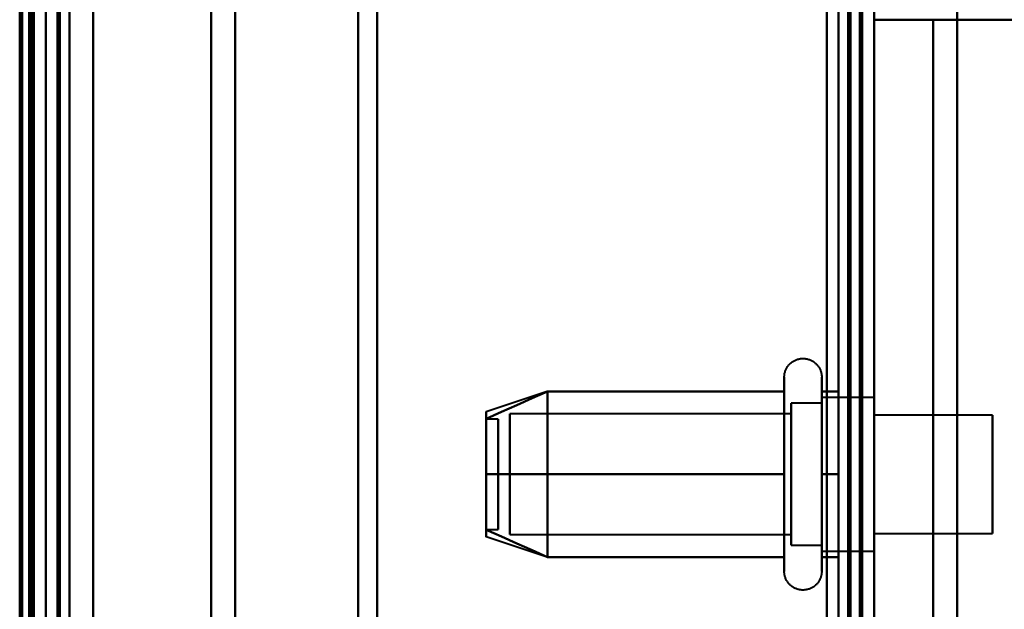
# Model space of a CAD drawing. Header units: millimetres. Extents: x -1087 to 1688, y -120 to 1210.
# Tile 60 of 92: x 704 to 746, y 250 to 275. Entities that reach past the tile are written whole.
import ezdxf

# ---------------------------------------------------------------- set-up
doc = ezdxf.new("R2010")
doc.units = ezdxf.units.MM
doc.layers.add('A-GENM', color=13, linetype='Continuous', lineweight=40)
doc.layers.add('G-IMPT', color=8, linetype='Continuous', lineweight=40)

# ---------------------------------------------------------------- blocks, each defined once
blk = doc.blocks.new('Maintenance r21 - Maintenance r21-762144-Arrière')
at = {"layer": 'A-GENM'}
for p, q in [((740, 1138), (740, 0)), ((740, 0), (740, 1138))]:
    blk.add_line(p, q, dxfattribs=at)
blk = doc.blocks.new('Souche connecteur circulaire R23 - Souche connecteur circulaire R23-762142-Arrière')
at = {"layer": 'A-GENM'}
blk.add_line((740, 380), (740, 180), dxfattribs=at)
blk = doc.blocks.new('NEXA 2000 CALQUES_dwg-762145-Arrière')
at = {"layer": 'G-IMPT'}
for p, q in [((739.5, 129.472), (739.5, 1137.272)), ((705, 128.972), (705, 1102.772)), ((740, 128.972), (740, 1102.772)), ((705, 1102.272), (705, 129.472)), ((705, 182.372), (705, 584.372)), ((739.5, 182.372), (739.5, 584.372)), ((739.5, 182.372), (739.5, 584.372)), ((740, 584.372), (740, 182.372)), ((740, 584.372), (740, 182.372)), ((706, 583.372), (706, 183.372)), ((704.3, 183.998), (704.3, 582.746)), ((704.3, 183.998), (704.3, 582.746)), ((704.3, 383.372), (704.3, 183.998)), ((704.3, 383.372), (704.3, 183.998)), ((704.3, 383.372), (704.3, 167.372)), ((704.3, 167.372), (704.3, 383.372)), ((705, 383.372), (705, 167.372)), ((705, 182.372), (705, 383.372)), ((705, 383.372), (705, 182.372)), ((705, 167.372), (705, 383.372)), ((705.5, 182.372), (705.5, 383.372)), ((705.5, 383.372), (705.5, 182.372)), ((706, 383.372), (706, 183.372)), ((706, 183.372), (706, 383.372)), ((711.99, 383.372), (711.99, 183.998)), ((711.99, 183.998), (711.99, 383.372)), ((713, 383.372), (713, 183.372)), ((713, 183.372), (713, 383.372)), ((718.198, 182.964), (718.198, 383.372)), ((718.198, 383.372), (718.198, 182.964)), ((719, 383.372), (719, 182.372)), ((719, 182.372), (719, 383.372)), ((739.5, 383.372), (739.5, 182.372)), ((740, 182.372), (740, 383.372)), ((740, 221.05), (740, 291.05)), ((740, 291.05), (740, 221.05)), ((736.204, 257.922), (736.204, 259.972)), ((737.785, 259.972), (737.785, 257.922)), ((726.189, 259.367), (723.611, 258.508)), ((736.204, 251.772), (736.204, 259.423)), ((737.785, 259.423), (737.785, 251.772)), ((737.785, 258.872), (736.5, 258.872)), ((736.5, 253.274), (736.5, 258.872)), ((736.5, 258.872), (736.5, 254.372)), ((740, 259.122), (737.785, 259.122)), ((737.785, 254.247), (737.785, 259.122)), ((737.785, 259.122), (737.785, 257.497)), ((737.785, 254.372), (737.785, 258.872)), ((737.785, 258.872), (737.785, 254.372)), ((740, 259.122), (740, 252.622)), ((740, 259.122), (740, 252.622)), ((740, 258.687), (740, 259.122)), ((740, 253.058), (740, 259.122)), ((736.5, 258.421), (724.611, 258.421)), ((724.611, 253.665), (724.611, 258.421)), ((724.611, 258.421), (724.611, 253.665)), ((736.5, 252.872), (736.5, 258.47)), ((736.5, 253.665), (736.5, 258.421)), ((736.5, 258.421), (736.5, 253.665)), ((737.785, 258.687), (737.785, 252.622)), ((740, 252.622), (740, 258.687)), ((745, 258.372), (740, 258.372)), ((740, 258.372), (740, 255.872)), ((740, 255.872), (740, 258.372)), ((745, 255.872), (745, 258.372)), ((745, 258.372), (745, 255.872)), ((724.111, 258.202), (723.611, 258.202)), ((723.611, 258.202), (723.611, 254.914)), ((723.611, 254.914), (723.611, 258.202)), ((724.111, 258.202), (724.111, 254.914)), ((724.111, 254.914), (724.111, 258.202)), ((724.611, 253.324), (724.611, 258.079)), ((724.611, 258.079), (724.611, 253.324)), ((736.204, 252.322), (736.204, 257.922)), ((736.5, 253.324), (736.5, 258.079)), ((736.5, 258.079), (736.5, 253.324)), ((737.785, 257.922), (737.785, 252.322)), ((736.5, 257.372), (736.5, 253.274)), ((737.785, 252.622), (737.785, 257.497)), ((737.785, 257.497), (737.785, 253.058)), ((737.785, 252.872), (737.785, 257.372)), ((737.785, 257.372), (737.785, 252.872)), ((723.611, 256.831), (723.611, 253.542)), ((723.611, 253.542), (723.611, 256.831)), ((724.111, 256.831), (724.111, 253.542)), ((724.111, 253.542), (724.111, 256.831)), ((740, 255.872), (740, 253.372)), ((740, 253.372), (740, 255.872)), ((745, 253.372), (745, 255.872)), ((745, 255.872), (745, 253.372)), ((736.5, 254.372), (736.5, 252.872)), ((723.611, 253.542), (724.111, 253.542)), ((740, 253.372), (745, 253.372)), ((726.189, 252.377), (723.611, 253.237)), ((724.611, 253.324), (736.5, 253.324)), ((736.5, 252.872), (737.785, 252.872)), ((737.785, 252.622), (740, 252.622))]:
    blk.add_line(p, q, dxfattribs=at)
at = {"layer": 'G-IMPT', "flags": 128}
for points in [[(739.4, 128.972), (739.4, 381.172), (739.4, 633.372), (739.4, 885.572), (739.4, 1137.772)], [(739.4, 1137.772), (739.4, 885.572), (739.4, 633.372), (739.4, 381.172), (739.4, 128.972)], [(739.4, 128.972), (739.4, 381.172), (739.4, 633.372), (739.4, 885.572), (739.4, 1137.772)], [(739.5, 1137.772), (739.5, 885.572), (739.5, 633.372), (739.5, 381.172), (739.5, 128.972)], [(740, 1137.772), (740, 885.572), (740, 633.372), (740, 381.172), (740, 128.972)], [(740, 128.972), (740, 381.172), (740, 633.372), (740, 885.572), (740, 1137.772)], [(738.9, 1137.272), (738.9, 885.322), (738.9, 633.372), (738.9, 381.422), (738.9, 129.472)], [(738.9, 129.472), (738.9, 381.422), (738.9, 633.372), (738.9, 885.322), (738.9, 1137.272)], [(738.9, 1137.272), (738.9, 885.322), (738.9, 633.372), (738.9, 381.422), (738.9, 129.472)], [(739, 129.472), (739, 381.422), (739, 633.372), (739, 885.322), (739, 1137.272)], [(739, 1137.272), (739, 885.322), (739, 633.372), (739, 381.422), (739, 129.472)], [(739, 129.472), (739, 381.422), (739, 633.372), (739, 885.322), (739, 1137.272)], [(739.5, 129.472), (739.5, 381.422), (739.5, 633.372), (739.5, 885.322), (739.5, 1137.272)], [(739.5, 1137.272), (739.5, 885.322), (739.5, 633.372), (739.5, 381.422), (739.5, 129.472)], [(739.5, 129.472), (739.5, 381.422), (739.5, 633.372), (739.5, 885.322), (739.5, 1137.272)], [(739.5, 1137.272), (739.5, 885.322), (739.5, 633.372), (739.5, 381.422), (739.5, 129.472)], [(739.5, 129.472), (739.5, 381.422), (739.5, 633.372), (739.5, 885.322), (739.5, 1137.272)], [(739.5, 1137.272), (739.5, 885.322), (739.5, 633.372), (739.5, 381.422), (739.5, 129.472)], [(704.4, 1102.772), (704.4, 859.322), (704.4, 615.872), (704.4, 372.422), (704.4, 128.972)], [(704.4, 1102.772), (704.4, 859.322), (704.4, 615.872), (704.4, 372.422), (704.4, 128.972)], [(704.4, 128.972), (704.4, 372.422), (704.4, 615.872), (704.4, 859.322), (704.4, 1102.772)], [(704.5, 128.972), (704.5, 372.422), (704.5, 615.872), (704.5, 859.322), (704.5, 1102.772)], [(705, 128.972), (705, 372.422), (705, 615.872), (705, 859.322), (705, 1102.772)], [(705, 1102.772), (705, 859.322), (705, 615.872), (705, 372.422), (705, 128.972)], [(707, 128.972), (707, 372.422), (707, 615.872), (707, 859.322), (707, 1102.772)], [(707, 1102.772), (707, 859.322), (707, 615.872), (707, 372.422), (707, 128.972)], [(707, 1102.772), (707, 859.322), (707, 615.872), (707, 372.422), (707, 128.972)], [(707, 128.972), (707, 372.422), (707, 615.872), (707, 859.322), (707, 1102.772)], [(739.4, 1102.772), (739.4, 859.322), (739.4, 615.872), (739.4, 372.422), (739.4, 128.972)], [(739.4, 128.972), (739.4, 372.422), (739.4, 615.872), (739.4, 859.322), (739.4, 1102.772)], [(739.4, 1102.772), (739.4, 859.322), (739.4, 615.872), (739.4, 372.422), (739.4, 128.972)], [(739.5, 128.972), (739.5, 372.422), (739.5, 615.872), (739.5, 859.322), (739.5, 1102.772)], [(740, 128.972), (740, 372.422), (740, 615.872), (740, 859.322), (740, 1102.772)], [(740, 1102.772), (740, 859.322), (740, 615.872), (740, 372.422), (740, 128.972)], [(703.9, 1102.272), (703.9, 867.047), (703.9, 631.822), (703.9, 396.597), (703.9, 161.372)], [(703.9, 161.372), (703.9, 396.597), (703.9, 631.822), (703.9, 867.047), (703.9, 1102.272)], [(704, 1102.372), (704, 859.122), (704, 615.872), (704, 372.622), (704, 129.372)], [(704, 129.372), (704, 372.622), (704, 615.872), (704, 859.122), (704, 1102.372)], [(704, 1102.272), (704, 859.072), (704, 615.872), (704, 372.672), (704, 129.472)], [(704, 129.472), (704, 372.672), (704, 615.872), (704, 859.072), (704, 1102.272)], [(704.5, 129.472), (704.5, 372.672), (704.5, 615.872), (704.5, 859.072), (704.5, 1102.272)], [(704.5, 1102.272), (704.5, 859.072), (704.5, 615.872), (704.5, 372.672), (704.5, 129.472)], [(704.5, 1102.272), (704.5, 859.072), (704.5, 615.872), (704.5, 372.672), (704.5, 129.472)], [(704.5, 129.472), (704.5, 372.672), (704.5, 615.872), (704.5, 859.072), (704.5, 1102.272)], [(704.5, 129.472), (704.5, 372.672), (704.5, 615.872), (704.5, 859.072), (704.5, 1102.272)], [(704.5, 1102.272), (704.5, 859.072), (704.5, 615.872), (704.5, 372.672), (704.5, 129.472)], [(705, 129.472), (705, 372.672), (705, 615.872), (705, 859.072), (705, 1102.272)], [(705, 1102.272), (705, 859.072), (705, 615.872), (705, 372.672), (705, 129.472)], [(705, 1102.272), (705, 859.072), (705, 615.872), (705, 372.672), (705, 129.472)], [(705, 129.472), (705, 372.672), (705, 615.872), (705, 859.072), (705, 1102.272)], [(705, 1102.272), (705, 867.047), (705, 631.822), (705, 396.597), (705, 161.372)], [(705, 161.372), (705, 396.597), (705, 631.822), (705, 867.047), (705, 1102.272)], [(705.5, 1102.272), (705.5, 859.072), (705.5, 615.872), (705.5, 372.672), (705.5, 129.472)], [(705.5, 129.472), (705.5, 372.672), (705.5, 615.872), (705.5, 859.072), (705.5, 1102.272)], [(705.6, 129.472), (705.6, 372.672), (705.6, 615.872), (705.6, 859.072), (705.6, 1102.272)], [(705.6, 129.472), (705.6, 372.672), (705.6, 615.872), (705.6, 859.072), (705.6, 1102.272)], [(705.6, 1102.272), (705.6, 859.072), (705.6, 615.872), (705.6, 372.672), (705.6, 129.472)], [(705.6, 1102.272), (705.6, 859.072), (705.6, 615.872), (705.6, 372.672), (705.6, 129.472)], [(705.6, 129.472), (705.6, 372.672), (705.6, 615.872), (705.6, 859.072), (705.6, 1102.272)], [(705.6, 1102.272), (705.6, 859.072), (705.6, 615.872), (705.6, 372.672), (705.6, 129.472)], [(707, 129.472), (707, 372.672), (707, 615.872), (707, 859.072), (707, 1102.272)], [(707, 1102.272), (707, 859.072), (707, 615.872), (707, 372.672), (707, 129.472)], [(707, 1102.272), (707, 859.072), (707, 615.872), (707, 372.672), (707, 129.472)], [(707, 129.472), (707, 372.672), (707, 615.872), (707, 859.072), (707, 1102.272)], [(738.5, 1102.272), (738.5, 859.072), (738.5, 615.872), (738.5, 372.672), (738.5, 129.472)], [(738.5, 129.472), (738.5, 372.672), (738.5, 615.872), (738.5, 859.072), (738.5, 1102.272)], [(738.5, 1102.272), (738.5, 859.072), (738.5, 615.872), (738.5, 372.672), (738.5, 129.472)], [(738.5, 129.472), (738.5, 372.672), (738.5, 615.872), (738.5, 859.072), (738.5, 1102.272)], [(738.5, 195.872), (738.5, 225.872), (738.5, 255.872), (738.5, 285.872), (738.5, 315.872)], [(738.5, 315.872), (738.5, 285.872), (738.5, 255.872), (738.5, 225.872), (738.5, 195.872)], [(738.5, 195.872), (738.5, 225.872), (738.5, 255.872), (738.5, 285.872), (738.5, 315.872)], [(738.5, 315.872), (738.5, 285.872), (738.5, 255.872), (738.5, 225.872), (738.5, 195.872)], [(739.5, 315.872), (739.5, 285.872), (739.5, 255.872), (739.5, 225.872), (739.5, 195.872)], [(739.5, 195.872), (739.5, 225.872), (739.5, 255.872), (739.5, 285.872), (739.5, 315.872)], [(739.5, 315.872), (739.5, 285.872), (739.5, 255.872), (739.5, 225.872), (739.5, 195.872)], [(739.5, 195.872), (739.5, 225.872), (739.5, 255.872), (739.5, 285.872), (739.5, 315.872)], [(740, 216.372), (740, 236.122), (740, 255.872), (740, 275.622), (740, 295.372)], [(740, 295.372), (740, 275.622), (740, 255.872), (740, 236.122), (740, 216.372)], [(743.509, 295.372), (743.509, 275.622), (743.509, 255.872), (743.509, 236.122), (743.509, 216.372)], [(743.509, 216.372), (743.509, 236.122), (743.509, 255.872), (743.509, 275.622), (743.509, 295.372)], [(738, 223.072), (738, 239.472), (738, 255.872), (738, 272.272), (738, 288.672)], [(738, 288.672), (738, 272.272), (738, 255.872), (738, 239.472), (738, 223.072)], [(738, 223.072), (738, 239.472), (738, 255.872), (738, 272.272), (738, 288.672)], [(738, 223.072), (738, 239.472), (738, 255.872), (738, 272.272), (738, 288.672)], [(738, 288.672), (738, 272.272), (738, 255.872), (738, 239.472), (738, 223.072)], [(738, 288.672), (738, 272.272), (738, 255.872), (738, 239.472), (738, 223.072)], [(739.5, 288.672), (739.5, 272.272), (739.5, 255.872), (739.5, 239.472), (739.5, 223.072)], [(739.5, 223.072), (739.5, 239.472), (739.5, 255.872), (739.5, 272.272), (739.5, 288.672)], [(740, 223.072), (740, 239.472), (740, 255.872), (740, 272.272), (740, 288.672)], [(740, 288.672), (740, 272.272), (740, 255.872), (740, 239.472), (740, 223.072)], [(740, 288.672), (740, 272.272), (740, 255.872), (740, 239.472), (740, 223.072)], [(740, 223.072), (740, 239.472), (740, 255.872), (740, 272.272), (740, 288.672)], [(740, 288.672), (740, 272.272), (740, 255.872), (740, 239.472), (740, 223.072)], [(740, 223.072), (740, 239.472), (740, 255.872), (740, 272.272), (740, 288.672)], [(740, 285.372), (740, 270.622), (740, 255.872), (740, 241.122), (740, 226.372)], [(740, 226.372), (740, 241.122), (740, 255.872), (740, 270.622), (740, 285.372)], [(740, 275.072), (740, 265.472), (740, 255.872), (740, 246.272), (740, 236.672)], [(742.5, 275.072), (741.875, 275.072), (741.25, 275.072), (740.625, 275.072), (740, 275.072)], [(740, 236.672), (740, 246.272), (740, 255.872), (740, 265.472), (740, 275.072)], [(740, 275.072), (740.625, 275.072), (741.25, 275.072), (741.875, 275.072), (742.5, 275.072)], [(740, 236.672), (740, 246.272), (740, 255.872), (740, 265.472), (740, 275.072)], [(740, 275.072), (740, 265.472), (740, 255.872), (740, 246.272), (740, 236.672)], [(742.5, 236.672), (742.5, 246.272), (742.5, 255.872), (742.5, 265.472), (742.5, 275.072)], [(742.5, 275.072), (742.5, 265.472), (742.5, 255.872), (742.5, 246.272), (742.5, 236.672)], [(742.5, 275.072), (742.5, 265.472), (742.5, 255.872), (742.5, 246.272), (742.5, 236.672)], [(742.5, 236.672), (742.5, 246.272), (742.5, 255.872), (742.5, 265.472), (742.5, 275.072)], [(742.5, 236.672), (742.5, 246.272), (742.5, 255.872), (742.5, 265.472), (742.5, 275.072)], [(742.5, 275.072), (742.5, 265.472), (742.5, 255.872), (742.5, 246.272), (742.5, 236.672)], [(742.5, 236.672), (742.5, 246.272), (742.5, 255.872), (742.5, 265.472), (742.5, 275.072)], [(742.5, 275.072), (749.163, 275.072), (755.826, 275.072), (762.489, 275.072), (769.152, 275.072)], [(759.861, 275.072), (755.521, 275.072), (751.18, 275.072), (746.84, 275.072), (742.5, 275.072)], [(742.5, 275.072), (742.5, 265.472), (742.5, 255.872), (742.5, 246.272), (742.5, 236.672)], [(736.204, 259.972), (736.205, 260.004), (736.207, 260.035), (736.21, 260.067), (736.214, 260.098), (736.22, 260.129), (736.227, 260.16), (736.235, 260.191), (736.244, 260.221), (736.255, 260.251), (736.267, 260.28), (736.28, 260.309), (736.294, 260.337), (736.309, 260.365), (736.325, 260.392), (736.342, 260.419), (736.361, 260.444), (736.38, 260.469), (736.4, 260.493), (736.422, 260.517), (736.444, 260.539), (736.467, 260.561), (736.491, 260.582), (736.516, 260.601), (736.541, 260.62), (736.568, 260.637), (736.595, 260.654), (736.622, 260.669), (736.65, 260.684), (736.679, 260.697), (736.708, 260.709), (736.738, 260.72), (736.768, 260.73), (736.799, 260.738), (736.829, 260.745), (736.86, 260.751), (736.892, 260.756), (736.923, 260.759), (736.955, 260.762), (736.986, 260.763), (737.018, 260.762), (737.049, 260.761), (737.081, 260.758), (737.112, 260.754), (737.143, 260.749), (737.174, 260.742), (737.205, 260.734), (737.235, 260.725), (737.265, 260.715), (737.295, 260.704), (737.324, 260.691), (737.352, 260.677), (737.38, 260.662), (737.407, 260.646), (737.434, 260.629), (737.46, 260.611), (737.485, 260.592), (737.509, 260.572), (737.533, 260.551), (737.556, 260.529), (737.578, 260.506), (737.598, 260.482), (737.618, 260.458), (737.637, 260.433), (737.655, 260.407), (737.672, 260.38), (737.688, 260.352), (737.702, 260.324), (737.716, 260.296), (737.728, 260.267), (737.739, 260.237), (737.749, 260.207), (737.758, 260.177), (737.766, 260.146), (737.772, 260.115), (737.777, 260.084), (737.781, 260.052), (737.784, 260.021), (737.785, 259.989), (737.785, 259.972)], [(736.204, 259.972), (736.204, 259.969), (736.204, 259.959), (736.204, 259.943), (736.204, 259.92), (736.204, 259.891), (736.204, 259.855), (736.204, 259.813), (736.204, 259.764), (736.204, 259.709), (736.204, 259.649), (736.204, 259.582), (736.204, 259.509), (736.204, 259.43), (736.204, 259.346), (736.204, 259.256), (736.204, 259.161), (736.204, 259.06), (736.204, 258.955), (736.204, 258.844), (736.204, 258.729), (736.204, 258.609), (736.204, 258.485), (736.204, 258.356), (736.204, 258.224), (736.204, 258.088), (736.204, 257.948), (736.204, 257.805), (736.204, 257.659), (736.204, 257.51), (736.204, 257.358), (736.204, 257.204), (736.204, 257.048), (736.204, 256.89), (736.204, 256.73), (736.204, 256.569), (736.204, 256.407), (736.204, 256.244), (736.204, 256.08), (736.204, 255.917), (736.204, 255.753), (736.204, 255.589), (736.204, 255.425), (736.204, 255.263), (736.204, 255.101), (736.204, 254.941), (736.204, 254.782), (736.204, 254.625), (736.204, 254.469), (736.204, 254.317), (736.204, 254.166), (736.204, 254.018), (736.204, 253.874), (736.204, 253.732), (736.204, 253.594), (736.204, 253.459), (736.204, 253.329), (736.204, 253.202), (736.204, 253.08), (736.204, 252.962), (736.204, 252.849), (736.204, 252.741), (736.204, 252.637), (736.204, 252.539), (736.204, 252.446), (736.204, 252.359), (736.204, 252.322)], [(736.204, 259.423), (736.204, 259.502), (736.204, 259.575), (736.204, 259.643), (736.204, 259.704), (736.204, 259.76), (736.204, 259.809), (736.204, 259.851), (736.204, 259.888), (736.204, 259.918), (736.204, 259.941), (736.204, 259.958), (736.204, 259.968), (736.204, 259.972)], [(737.785, 259.972), (737.785, 259.969), (737.785, 259.959), (737.785, 259.943), (737.785, 259.92), (737.785, 259.891), (737.785, 259.855), (737.785, 259.813), (737.785, 259.764), (737.785, 259.709), (737.785, 259.649), (737.785, 259.582), (737.785, 259.509), (737.785, 259.43), (737.785, 259.423)], [(737.785, 252.322), (737.785, 252.406), (737.785, 252.497), (737.785, 252.593), (737.785, 252.694), (737.785, 252.8), (737.785, 252.911), (737.785, 253.026), (737.785, 253.147), (737.785, 253.271), (737.785, 253.4), (737.785, 253.533), (737.785, 253.669), (737.785, 253.81), (737.785, 253.953), (737.785, 254.099), (737.785, 254.249), (737.785, 254.4), (737.785, 254.555), (737.785, 254.711), (737.785, 254.869), (737.785, 255.029), (737.785, 255.19), (737.785, 255.352), (737.785, 255.515), (737.785, 255.679), (737.785, 255.843), (737.785, 256.007), (737.785, 256.171), (737.785, 256.334), (737.785, 256.496), (737.785, 256.658), (737.785, 256.818), (737.785, 256.977), (737.785, 257.134), (737.785, 257.289), (737.785, 257.442), (737.785, 257.592), (737.785, 257.739), (737.785, 257.884), (737.785, 258.025), (737.785, 258.163), (737.785, 258.297), (737.785, 258.427), (737.785, 258.554), (737.785, 258.675), (737.785, 258.793), (737.785, 258.906), (737.785, 259.013), (737.785, 259.116), (737.785, 259.214), (737.785, 259.306), (737.785, 259.393), (737.785, 259.474), (737.785, 259.55), (737.785, 259.619), (737.785, 259.683), (737.785, 259.74), (737.785, 259.792), (737.785, 259.837), (737.785, 259.875), (737.785, 259.908), (737.785, 259.933), (737.785, 259.953), (737.785, 259.965), (737.785, 259.972), (737.785, 259.972)], [(726.204, 259.372), (725.556, 259.084), (724.908, 258.795), (724.259, 258.507), (723.611, 258.218)], [(723.611, 258.218), (724.259, 258.507), (724.908, 258.795), (725.556, 259.084), (726.204, 259.372)], [(726.204, 259.372), (725.556, 259.084), (724.908, 258.795), (724.259, 258.507), (723.611, 258.218)], [(723.611, 258.218), (724.259, 258.507), (724.908, 258.795), (725.556, 259.084), (726.204, 259.372)], [(726.204, 255.872), (726.204, 256.747), (726.204, 257.622), (726.204, 258.497), (726.204, 259.372)], [(726.204, 259.372), (726.204, 258.497), (726.204, 257.622), (726.204, 256.747), (726.204, 255.872)], [(726.204, 259.372), (726.204, 258.497), (726.204, 257.622), (726.204, 256.747), (726.204, 255.872)], [(736.204, 259.372), (733.704, 259.372), (731.204, 259.372), (728.704, 259.372), (726.204, 259.372)], [(726.204, 259.372), (728.704, 259.372), (731.204, 259.372), (733.704, 259.372), (736.204, 259.372)], [(736.204, 259.372), (733.704, 259.372), (731.204, 259.372), (728.704, 259.372), (726.204, 259.372)], [(726.204, 255.872), (726.204, 256.747), (726.204, 257.622), (726.204, 258.497), (726.204, 259.372)], [(726.204, 259.372), (728.704, 259.372), (731.204, 259.372), (733.704, 259.372), (736.204, 259.372)], [(736.204, 251.772), (736.204, 251.776), (736.204, 251.785), (736.204, 251.802), (736.204, 251.825), (736.204, 251.854), (736.204, 251.89), (736.204, 251.932), (736.204, 251.98), (736.204, 252.035), (736.204, 252.096), (736.204, 252.163), (736.204, 252.236), (736.204, 252.314), (736.204, 252.399), (736.204, 252.488), (736.204, 252.584), (736.204, 252.684), (736.204, 252.79), (736.204, 252.9), (736.204, 253.016), (736.204, 253.136), (736.204, 253.26), (736.204, 253.388), (736.204, 253.521), (736.204, 253.657), (736.204, 253.797), (736.204, 253.94), (736.204, 254.086), (736.204, 254.235), (736.204, 254.387), (736.204, 254.541), (736.204, 254.697), (736.204, 254.855), (736.204, 255.014), (736.204, 255.175), (736.204, 255.338), (736.204, 255.501), (736.204, 255.664), (736.204, 255.828), (736.204, 255.992), (736.204, 256.156), (736.204, 256.319), (736.204, 256.482), (736.204, 256.643), (736.204, 256.804), (736.204, 256.963), (736.204, 257.12), (736.204, 257.275), (736.204, 257.428), (736.204, 257.579), (736.204, 257.726), (736.204, 257.871), (736.204, 258.013), (736.204, 258.151), (736.204, 258.285), (736.204, 258.416), (736.204, 258.542), (736.204, 258.665), (736.204, 258.782), (736.204, 258.896), (736.204, 259.004), (736.204, 259.107), (736.204, 259.205), (736.204, 259.298), (736.204, 259.386), (736.204, 259.423)], [(736.204, 255.872), (736.204, 256.747), (736.204, 257.622), (736.204, 258.497), (736.204, 259.372)], [(736.204, 259.372), (736.204, 258.497), (736.204, 257.622), (736.204, 256.747), (736.204, 255.872)], [(737.785, 259.423), (737.785, 259.338), (737.785, 259.248), (737.785, 259.152), (737.785, 259.051), (737.785, 258.945), (737.785, 258.834), (737.785, 258.718), (737.785, 258.598), (737.785, 258.473), (737.785, 258.344), (737.785, 258.212), (737.785, 258.075), (737.785, 257.935), (737.785, 257.792), (737.785, 257.645), (737.785, 257.496), (737.785, 257.344), (737.785, 257.19), (737.785, 257.034), (737.785, 256.876), (737.785, 256.716), (737.785, 256.555), (737.785, 256.392), (737.785, 256.229), (737.785, 256.066), (737.785, 255.902), (737.785, 255.738), (737.785, 255.574), (737.785, 255.411), (737.785, 255.248), (737.785, 255.087), (737.785, 254.926), (737.785, 254.768), (737.785, 254.611), (737.785, 254.456), (737.785, 254.303), (737.785, 254.153), (737.785, 254.005), (737.785, 253.861), (737.785, 253.719), (737.785, 253.582), (737.785, 253.448), (737.785, 253.317), (737.785, 253.191), (737.785, 253.069), (737.785, 252.952), (737.785, 252.839), (737.785, 252.731), (737.785, 252.628), (737.785, 252.531), (737.785, 252.438), (737.785, 252.351), (737.785, 252.27), (737.785, 252.195), (737.785, 252.125), (737.785, 252.062), (737.785, 252.004), (737.785, 251.953), (737.785, 251.908), (737.785, 251.869), (737.785, 251.837), (737.785, 251.811), (737.785, 251.792), (737.785, 251.779), (737.785, 251.773), (737.785, 251.772)], [(738.5, 259.372), (738.321, 259.372), (738.143, 259.372), (737.964, 259.372), (737.785, 259.372)], [(737.785, 259.372), (737.785, 258.497), (737.785, 257.622), (737.785, 256.747), (737.785, 255.872)], [(737.785, 259.372), (737.964, 259.372), (738.143, 259.372), (738.321, 259.372), (738.5, 259.372)], [(738.5, 259.372), (738.321, 259.372), (738.143, 259.372), (737.964, 259.372), (737.785, 259.372)], [(737.785, 259.372), (737.964, 259.372), (738.143, 259.372), (738.321, 259.372), (738.5, 259.372)], [(737.785, 255.872), (737.785, 256.747), (737.785, 257.622), (737.785, 258.497), (737.785, 259.372)], [(738.5, 255.872), (738.5, 256.747), (738.5, 257.622), (738.5, 258.497), (738.5, 259.372)], [(738.5, 259.372), (738.5, 258.497), (738.5, 257.622), (738.5, 256.747), (738.5, 255.872)], [(738.5, 255.872), (738.5, 256.747), (738.5, 257.622), (738.5, 258.497), (738.5, 259.372)], [(738.5, 259.372), (738.5, 258.497), (738.5, 257.622), (738.5, 256.747), (738.5, 255.872)], [(726.204, 255.872), (725.556, 255.872), (724.908, 255.872), (724.259, 255.872), (723.611, 255.872)], [(723.611, 255.872), (724.259, 255.872), (724.908, 255.872), (725.556, 255.872), (726.204, 255.872)], [(726.204, 255.872), (725.556, 255.872), (724.908, 255.872), (724.259, 255.872), (723.611, 255.872)], [(723.611, 255.872), (724.259, 255.872), (724.908, 255.872), (725.556, 255.872), (726.204, 255.872)], [(726.204, 252.372), (726.204, 253.247), (726.204, 254.122), (726.204, 254.997), (726.204, 255.872)], [(726.204, 255.872), (726.204, 254.997), (726.204, 254.122), (726.204, 253.247), (726.204, 252.372)], [(726.204, 255.872), (726.204, 254.997), (726.204, 254.122), (726.204, 253.247), (726.204, 252.372)], [(736.204, 255.872), (733.704, 255.872), (731.204, 255.872), (728.704, 255.872), (726.204, 255.872)], [(726.204, 255.872), (728.704, 255.872), (731.204, 255.872), (733.704, 255.872), (736.204, 255.872)], [(736.204, 255.872), (733.704, 255.872), (731.204, 255.872), (728.704, 255.872), (726.204, 255.872)], [(726.204, 252.372), (726.204, 253.247), (726.204, 254.122), (726.204, 254.997), (726.204, 255.872)], [(726.204, 255.872), (728.704, 255.872), (731.204, 255.872), (733.704, 255.872), (736.204, 255.872)], [(736.204, 252.372), (736.204, 253.247), (736.204, 254.122), (736.204, 254.997), (736.204, 255.872)], [(736.204, 255.872), (736.204, 254.997), (736.204, 254.122), (736.204, 253.247), (736.204, 252.372)], [(738.5, 255.872), (738.321, 255.872), (738.143, 255.872), (737.964, 255.872), (737.785, 255.872)], [(737.785, 255.872), (737.785, 254.997), (737.785, 254.122), (737.785, 253.247), (737.785, 252.372)], [(737.785, 255.872), (737.964, 255.872), (738.143, 255.872), (738.321, 255.872), (738.5, 255.872)], [(738.5, 255.872), (738.321, 255.872), (738.143, 255.872), (737.964, 255.872), (737.785, 255.872)], [(737.785, 255.872), (737.964, 255.872), (738.143, 255.872), (738.321, 255.872), (738.5, 255.872)], [(737.785, 252.372), (737.785, 253.247), (737.785, 254.122), (737.785, 254.997), (737.785, 255.872)], [(738.5, 252.372), (738.5, 253.247), (738.5, 254.122), (738.5, 254.997), (738.5, 255.872)], [(738.5, 255.872), (738.5, 254.997), (738.5, 254.122), (738.5, 253.247), (738.5, 252.372)], [(738.5, 252.372), (738.5, 253.247), (738.5, 254.122), (738.5, 254.997), (738.5, 255.872)], [(738.5, 255.872), (738.5, 254.997), (738.5, 254.122), (738.5, 253.247), (738.5, 252.372)], [(723.611, 253.526), (724.259, 253.238), (724.908, 252.949), (725.556, 252.661), (726.204, 252.372)], [(726.204, 252.372), (725.556, 252.661), (724.908, 252.949), (724.259, 253.238), (723.611, 253.526)], [(723.611, 253.526), (724.259, 253.238), (724.908, 252.949), (725.556, 252.661), (726.204, 252.372)], [(726.204, 252.372), (725.556, 252.661), (724.908, 252.949), (724.259, 253.238), (723.611, 253.526)], [(726.204, 252.372), (728.704, 252.372), (731.204, 252.372), (733.704, 252.372), (736.204, 252.372)], [(736.204, 252.372), (733.704, 252.372), (731.204, 252.372), (728.704, 252.372), (726.204, 252.372)], [(726.204, 252.372), (728.704, 252.372), (731.204, 252.372), (733.704, 252.372), (736.204, 252.372)], [(736.204, 252.372), (733.704, 252.372), (731.204, 252.372), (728.704, 252.372), (726.204, 252.372)], [(736.204, 252.322), (736.204, 252.242), (736.204, 252.169), (736.204, 252.102), (736.204, 252.04), (736.204, 251.985), (736.204, 251.936), (736.204, 251.893), (736.204, 251.857), (736.204, 251.827), (736.204, 251.804), (736.204, 251.787), (736.204, 251.776), (736.204, 251.772)], [(737.785, 252.372), (737.964, 252.372), (738.143, 252.372), (738.321, 252.372), (738.5, 252.372)], [(738.5, 252.372), (738.321, 252.372), (738.143, 252.372), (737.964, 252.372), (737.785, 252.372)], [(737.785, 252.372), (737.964, 252.372), (738.143, 252.372), (738.321, 252.372), (738.5, 252.372)], [(738.5, 252.372), (738.321, 252.372), (738.143, 252.372), (737.964, 252.372), (737.785, 252.372)], [(737.785, 251.772), (737.785, 251.776), (737.785, 251.785), (737.785, 251.802), (737.785, 251.825), (737.785, 251.854), (737.785, 251.89), (737.785, 251.932), (737.785, 251.98), (737.785, 252.035), (737.785, 252.096), (737.785, 252.163), (737.785, 252.236), (737.785, 252.314), (737.785, 252.322)], [(737.785, 251.772), (737.785, 251.741), (737.783, 251.709), (737.779, 251.678), (737.775, 251.646), (737.769, 251.615), (737.762, 251.584), (737.754, 251.554), (737.745, 251.524), (737.734, 251.494), (737.723, 251.464), (737.71, 251.436), (737.696, 251.407), (737.681, 251.38), (737.664, 251.352), (737.647, 251.326), (737.629, 251.3), (737.609, 251.275), (737.589, 251.251), (737.568, 251.228), (737.545, 251.205), (737.522, 251.184), (737.498, 251.163), (737.474, 251.143), (737.448, 251.125), (737.422, 251.107), (737.395, 251.091), (737.367, 251.075), (737.339, 251.061), (737.31, 251.048), (737.281, 251.036), (737.251, 251.025), (737.221, 251.015), (737.191, 251.007), (737.16, 250.999), (737.129, 250.993), (737.098, 250.989), (737.066, 250.985), (737.035, 250.983), (737.003, 250.982), (736.972, 250.982), (736.94, 250.984), (736.909, 250.987), (736.877, 250.991), (736.846, 250.996), (736.815, 251.003), (736.784, 251.01), (736.754, 251.019), (736.724, 251.03), (736.695, 251.041), (736.666, 251.054), (736.637, 251.067), (736.609, 251.082), (736.582, 251.098), (736.555, 251.115), (736.53, 251.133), (736.504, 251.152), (736.48, 251.172), (736.456, 251.194), (736.434, 251.216), (736.412, 251.238), (736.391, 251.262), (736.371, 251.287), (736.352, 251.312), (736.334, 251.338), (736.317, 251.365), (736.302, 251.392), (736.287, 251.42), (736.273, 251.449), (736.261, 251.478), (736.25, 251.508), (736.24, 251.538), (736.231, 251.568), (736.224, 251.599), (736.217, 251.63), (736.212, 251.661), (736.208, 251.692), (736.206, 251.724), (736.204, 251.755), (736.204, 251.772)]]:
    blk.add_lwpolyline(points, dxfattribs=at)
at = {"layer": 'G-IMPT'}
for points in [[(723.611, 258.218), (723.611, 258.411), (723.611, 258.604), (723.611, 258.411), (723.611, 258.218)], [(723.611, 258.218), (723.611, 258.41), (723.611, 258.508), (723.611, 258.508)], [(723.611, 258.508), (723.611, 258.508), (723.611, 258.41), (723.611, 258.218)], [(723.611, 258.218), (723.611, 257.939), (723.611, 257.239), (723.611, 256.345), (723.611, 255.872)], [(723.611, 255.872), (723.611, 256.344), (723.611, 257.238), (723.611, 257.939), (723.611, 258.218)], [(723.611, 258.218), (723.611, 257.946), (723.611, 257.239), (723.611, 256.336), (723.611, 255.872)], [(723.611, 255.872), (723.611, 256.336), (723.611, 257.239), (723.611, 257.946), (723.611, 258.218)], [(723.611, 255.872), (723.611, 255.4), (723.611, 254.506), (723.611, 253.806), (723.611, 253.526)], [(723.611, 253.526), (723.611, 253.805), (723.611, 254.506), (723.611, 255.4), (723.611, 255.872)], [(723.611, 255.872), (723.611, 255.408), (723.611, 254.505), (723.611, 253.798), (723.611, 253.526)], [(723.611, 253.526), (723.611, 253.799), (723.611, 254.506), (723.611, 255.408), (723.611, 255.872)], [(723.611, 253.526), (723.611, 253.333), (723.611, 253.14), (723.611, 253.333), (723.611, 253.526)], [(723.611, 253.526), (723.611, 253.334), (723.611, 253.237), (723.611, 253.237)], [(723.611, 253.237), (723.611, 253.237), (723.611, 253.334), (723.611, 253.526)]]:
    blk.add_open_spline(points, degree=3, dxfattribs=at)

msp = doc.modelspace()

# ---------------------------------------------------------------- block references
at = {"layer": 'A-GENM'}
for name in ['Maintenance r21 - Maintenance r21-762144-Arrière', 'Souche connecteur circulaire R23 - Souche connecteur circulaire R23-762142-Arrière']:
    msp.add_blockref(name, (0, 0), dxfattribs=at)
at = {"layer": 'G-IMPT'}
msp.add_blockref('NEXA 2000 CALQUES_dwg-762145-Arrière', (0, 0), dxfattribs=at)

doc.saveas('drawing.dxf')
